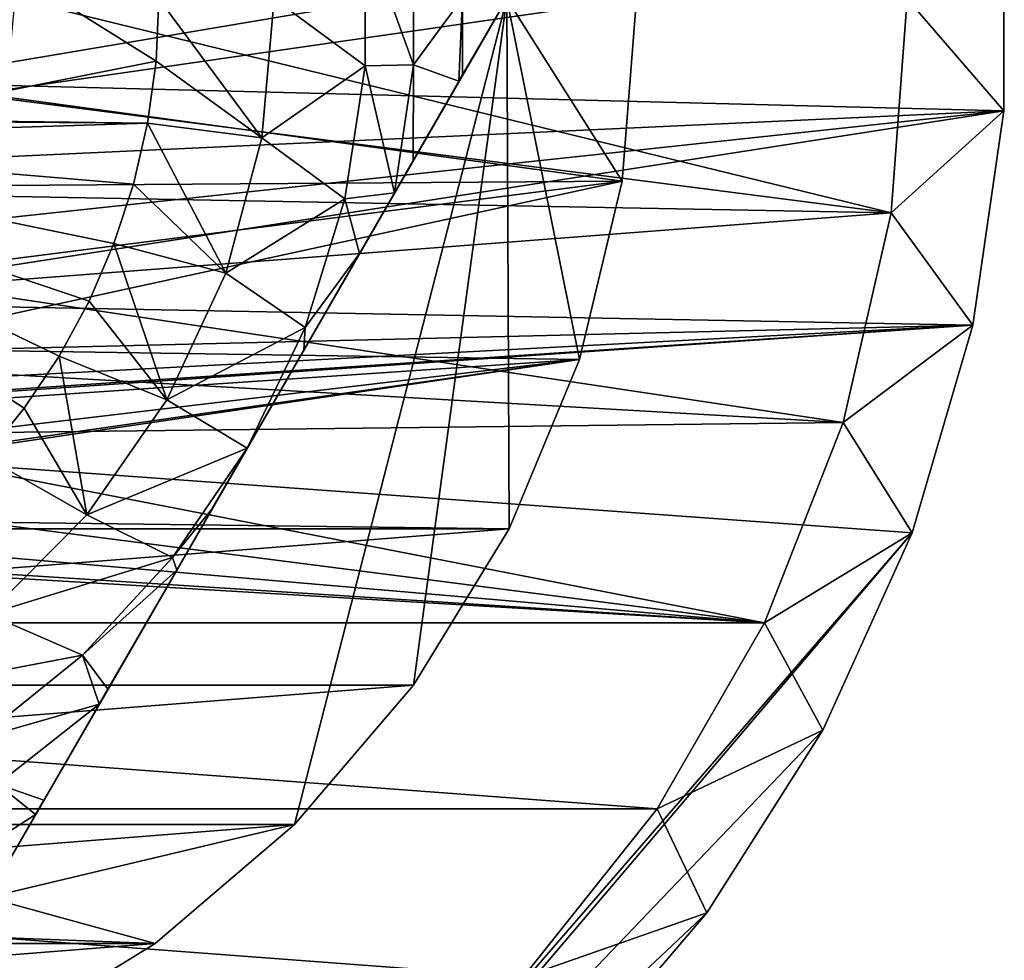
# Model space of a CAD drawing. Header units: inches. Extents: x -9.1 to 9.1, y 0 to 18.8.
# Tile 203 of 256: x -8.529 to -8.358, y 8.679 to 8.842. Entities that reach past the tile are written whole.
import ezdxf

# ---------------------------------------------------------------- set-up
doc = ezdxf.new("R2010")
doc.units = ezdxf.units.IN
doc.header["$LTSCALE"] = 65.185185
doc.header["$MEASUREMENT"] = 0
for name, color, linetype in [('104', 7, 'CONTINUOUS'), ('225', 7, 'CONTINUOUS'), ('228', 7, 'CONTINUOUS'), ('671', 7, 'CONTINUOUS'), ('672', 7, 'CONTINUOUS'), ('674', 7, 'CONTINUOUS'), ('675', 7, 'CONTINUOUS'), ('681', 7, 'CONTINUOUS'), ('686', 7, 'CONTINUOUS'), ('687', 7, 'CONTINUOUS'), ('71', 7, 'CONTINUOUS'), ('710', 7, 'CONTINUOUS'), ('77', 7, 'CONTINUOUS'), ('855', 7, 'CONTINUOUS')]:
    doc.layers.add(name, color=color, linetype=linetype)

msp = doc.modelspace()

# ---------------------------------------------------------------- linework, layer by layer
at = {"layer": '104', "color": 253, "linetype": 'Continuous', "true_color": 0xaab4c3}
for points in [[(-8.35811, 8.86406, 6.625), (-8.35822, 8.82645, 6.625), (-8.35811, 8.86406, 6.532), (-8.35811, 8.86406, 6.625)], [(-8.35822, 8.82645, 6.625), (-8.35822, 8.82645, 6.532), (-8.35811, 8.86406, 6.532), (-8.35822, 8.82645, 6.625)], [(-8.35822, 8.82645, 6.625), (-8.36359, 8.78923, 6.625), (-8.35822, 8.82645, 6.532), (-8.35822, 8.82645, 6.625)], [(-8.36359, 8.78923, 6.625), (-8.36359, 8.78923, 6.532), (-8.35822, 8.82645, 6.532), (-8.36359, 8.78923, 6.625)], [(-8.36359, 8.78923, 6.625), (-8.37414, 8.75314, 6.625), (-8.36359, 8.78923, 6.532), (-8.36359, 8.78923, 6.625)], [(-8.37414, 8.75314, 6.625), (-8.37414, 8.75314, 6.532), (-8.36359, 8.78923, 6.532), (-8.37414, 8.75314, 6.625)], [(-8.37414, 8.75314, 6.625), (-8.38963, 8.71888, 6.625), (-8.37414, 8.75314, 6.532), (-8.37414, 8.75314, 6.625)], [(-8.38963, 8.71888, 6.625), (-8.38963, 8.71888, 6.532), (-8.37414, 8.75314, 6.532), (-8.38963, 8.71888, 6.625)], [(-8.38963, 8.71888, 6.625), (-8.40979, 8.68713, 6.625), (-8.38963, 8.71888, 6.532), (-8.38963, 8.71888, 6.625)], [(-8.40979, 8.68713, 6.625), (-8.40979, 8.68713, 6.532), (-8.38963, 8.71888, 6.532), (-8.40979, 8.68713, 6.625)], [(-8.40979, 8.68713, 6.625), (-8.43419, 8.65852, 6.625), (-8.40979, 8.68713, 6.532), (-8.40979, 8.68713, 6.625)], [(-8.43419, 8.65852, 6.625), (-8.43419, 8.65852, 6.532), (-8.40979, 8.68713, 6.532), (-8.43419, 8.65852, 6.625)]]:
    msp.add_3dface(points, dxfattribs=at)
at = {"layer": '225', "color": 252, "linetype": 'Continuous', "true_color": 0x969696}
for points in [[(-8.53, 8.846, 6.407), (-8.37779, 8.80874, 6.407), (-8.53162, 8.82854, 6.407), (-8.53, 8.846, 6.407)], [(-8.375, 8.846, 6.407), (-8.37779, 8.80874, 6.407), (-8.53, 8.846, 6.407), (-8.375, 8.846, 6.407)], [(-8.53162, 8.82854, 6.407), (-8.37779, 8.80874, 6.407), (-8.53642, 8.81168, 6.407), (-8.53162, 8.82854, 6.407)], [(-8.53642, 8.81168, 6.407), (-8.37779, 8.80874, 6.407), (-8.54423, 8.79599, 6.407), (-8.53642, 8.81168, 6.407)], [(-8.37779, 8.80874, 6.407), (-8.38611, 8.77231, 6.407), (-8.54423, 8.79599, 6.407), (-8.37779, 8.80874, 6.407)], [(-8.54423, 8.79599, 6.407), (-8.38611, 8.77231, 6.407), (-8.55479, 8.782, 6.407), (-8.54423, 8.79599, 6.407)], [(-8.55479, 8.782, 6.407), (-8.38611, 8.77231, 6.407), (-8.56775, 8.77019, 6.407), (-8.55479, 8.782, 6.407)], [(-8.38611, 8.77231, 6.407), (-8.39976, 8.73753, 6.407), (-8.56775, 8.77019, 6.407), (-8.38611, 8.77231, 6.407)], [(-8.56775, 8.77019, 6.407), (-8.39976, 8.73753, 6.407), (-8.58265, 8.76096, 6.407), (-8.56775, 8.77019, 6.407)], [(-8.58265, 8.76096, 6.407), (-8.39976, 8.73753, 6.407), (-8.599, 8.75463, 6.407), (-8.58265, 8.76096, 6.407)], [(-8.599, 8.75463, 6.407), (-8.39976, 8.73753, 6.407), (-8.61623, 8.75141, 6.407), (-8.599, 8.75463, 6.407)], [(-8.39976, 8.73753, 6.407), (-8.85024, 8.73753, 6.407), (-8.63377, 8.75141, 6.407), (-8.39976, 8.73753, 6.407)], [(-8.61623, 8.75141, 6.407), (-8.39976, 8.73753, 6.407), (-8.63377, 8.75141, 6.407), (-8.61623, 8.75141, 6.407)], [(-8.83156, 8.70517, 6.407), (-8.85024, 8.73753, 6.407), (-8.41844, 8.70517, 6.407), (-8.83156, 8.70517, 6.407)], [(-8.41844, 8.70517, 6.407), (-8.85024, 8.73753, 6.407), (-8.39976, 8.73753, 6.407), (-8.41844, 8.70517, 6.407)], [(-8.80826, 8.67596, 6.407), (-8.83156, 8.70517, 6.407), (-8.44174, 8.67596, 6.407), (-8.80826, 8.67596, 6.407)], [(-8.44174, 8.67596, 6.407), (-8.83156, 8.70517, 6.407), (-8.41844, 8.70517, 6.407), (-8.44174, 8.67596, 6.407)]]:
    msp.add_3dface(points, dxfattribs=at)
at = {"layer": '228', "color": 252, "linetype": 'Continuous', "true_color": 0x969696}
for points in [[(-8.375, 8.846, 6.532), (-8.37779, 8.80874, 6.532), (-8.375, 8.846, 6.407), (-8.375, 8.846, 6.532)], [(-8.375, 8.846, 6.407), (-8.37779, 8.80874, 6.532), (-8.37779, 8.80874, 6.407), (-8.375, 8.846, 6.407)], [(-8.37779, 8.80874, 6.532), (-8.38611, 8.77231, 6.532), (-8.37779, 8.80874, 6.407), (-8.37779, 8.80874, 6.532)], [(-8.38611, 8.77231, 6.532), (-8.38611, 8.77231, 6.407), (-8.37779, 8.80874, 6.407), (-8.38611, 8.77231, 6.532)], [(-8.38611, 8.77231, 6.532), (-8.39976, 8.73753, 6.532), (-8.38611, 8.77231, 6.407), (-8.38611, 8.77231, 6.532)], [(-8.39976, 8.73753, 6.532), (-8.39976, 8.73753, 6.407), (-8.38611, 8.77231, 6.407), (-8.39976, 8.73753, 6.532)], [(-8.39976, 8.73753, 6.532), (-8.41844, 8.70517, 6.532), (-8.41844, 8.70517, 6.407), (-8.39976, 8.73753, 6.532)], [(-8.39976, 8.73753, 6.532), (-8.41844, 8.70517, 6.407), (-8.39976, 8.73753, 6.407), (-8.39976, 8.73753, 6.532)], [(-8.41844, 8.70517, 6.532), (-8.44174, 8.67596, 6.532), (-8.44174, 8.67596, 6.407), (-8.41844, 8.70517, 6.532)], [(-8.41844, 8.70517, 6.532), (-8.44174, 8.67596, 6.407), (-8.41844, 8.70517, 6.407), (-8.41844, 8.70517, 6.532)]]:
    msp.add_3dface(points, dxfattribs=at)
at = {"layer": '671', "color": 252, "linetype": 'Continuous', "true_color": 0x969696}
for points in [[(-8.53467, 8.846, 6.319), (-8.5362, 8.82948, 6.319), (-8.422, 8.846, 6.319), (-8.53467, 8.846, 6.319)], [(-8.422, 8.846, 6.319), (-8.5362, 8.82948, 6.319), (-8.4245, 8.81424, 6.319), (-8.422, 8.846, 6.319)], [(-8.5362, 8.82948, 6.319), (-8.54075, 8.81343, 6.319), (-8.4245, 8.81424, 6.319), (-8.5362, 8.82948, 6.319)], [(-8.54817, 8.7985, 6.319), (-8.55821, 8.78518, 6.319), (-8.4245, 8.81424, 6.319), (-8.54817, 8.7985, 6.319)], [(-8.4245, 8.81424, 6.319), (-8.55821, 8.78518, 6.319), (-8.43194, 8.78327, 6.319), (-8.4245, 8.81424, 6.319)], [(-8.54075, 8.81343, 6.319), (-8.54817, 8.7985, 6.319), (-8.4245, 8.81424, 6.319), (-8.54075, 8.81343, 6.319)], [(-8.55821, 8.78518, 6.319), (-8.57054, 8.77394, 6.319), (-8.43194, 8.78327, 6.319), (-8.55821, 8.78518, 6.319)], [(-8.60026, 8.75913, 6.319), (-8.61666, 8.75606, 6.319), (-8.43194, 8.78327, 6.319), (-8.60026, 8.75913, 6.319)], [(-8.43194, 8.78327, 6.319), (-8.61666, 8.75606, 6.319), (-8.44413, 8.75384, 6.319), (-8.43194, 8.78327, 6.319)], [(-8.58471, 8.76515, 6.319), (-8.60026, 8.75913, 6.319), (-8.43194, 8.78327, 6.319), (-8.58471, 8.76515, 6.319)], [(-8.57054, 8.77394, 6.319), (-8.58471, 8.76515, 6.319), (-8.43194, 8.78327, 6.319), (-8.57054, 8.77394, 6.319)], [(-8.44413, 8.75384, 6.319), (-8.61666, 8.75606, 6.319), (-8.80587, 8.75384, 6.319), (-8.44413, 8.75384, 6.319)], [(-8.78923, 8.72668, 6.319), (-8.44413, 8.75384, 6.319), (-8.80587, 8.75384, 6.319), (-8.78923, 8.72668, 6.319)], [(-8.46077, 8.72668, 6.319), (-8.44413, 8.75384, 6.319), (-8.78923, 8.72668, 6.319), (-8.46077, 8.72668, 6.319)], [(-8.76854, 8.70246, 6.319), (-8.46077, 8.72668, 6.319), (-8.78923, 8.72668, 6.319), (-8.76854, 8.70246, 6.319)], [(-8.48146, 8.70246, 6.319), (-8.46077, 8.72668, 6.319), (-8.76854, 8.70246, 6.319), (-8.48146, 8.70246, 6.319)], [(-8.74432, 8.68177, 6.319), (-8.48146, 8.70246, 6.319), (-8.76854, 8.70246, 6.319), (-8.74432, 8.68177, 6.319)], [(-8.50568, 8.68177, 6.319), (-8.48146, 8.70246, 6.319), (-8.74432, 8.68177, 6.319), (-8.50568, 8.68177, 6.319)], [(-8.71716, 8.66513, 6.319), (-8.50568, 8.68177, 6.319), (-8.74432, 8.68177, 6.319), (-8.71716, 8.66513, 6.319)], [(-8.53284, 8.66513, 6.319), (-8.50568, 8.68177, 6.319), (-8.71716, 8.66513, 6.319), (-8.53284, 8.66513, 6.319)]]:
    msp.add_3dface(points, dxfattribs=at)
at = {"layer": '672', "color": 252, "linetype": 'Continuous', "true_color": 0x969696}
for points in [[(-8.48146, 8.70246, 6.294), (-8.53479, 8.68975, 6.294), (-8.44458, 8.846, 6.294), (-8.48146, 8.70246, 6.294)], [(-8.46077, 8.72668, 6.294), (-8.48146, 8.70246, 6.294), (-8.44458, 8.846, 6.294), (-8.46077, 8.72668, 6.294)], [(-8.44413, 8.75384, 6.294), (-8.46077, 8.72668, 6.294), (-8.44458, 8.846, 6.294), (-8.44413, 8.75384, 6.294)], [(-8.43194, 8.78327, 6.294), (-8.44413, 8.75384, 6.294), (-8.44458, 8.846, 6.294), (-8.43194, 8.78327, 6.294)], [(-8.4245, 8.81424, 6.294), (-8.43194, 8.78327, 6.294), (-8.44458, 8.846, 6.294), (-8.4245, 8.81424, 6.294)], [(-8.422, 8.846, 6.294), (-8.4245, 8.81424, 6.294), (-8.44458, 8.846, 6.294), (-8.422, 8.846, 6.294)], [(-8.48146, 8.70246, 6.294), (-8.50568, 8.68177, 6.294), (-8.53479, 8.68975, 6.294), (-8.48146, 8.70246, 6.294)], [(-8.50568, 8.68177, 6.294), (-8.74432, 8.68177, 6.294), (-8.71521, 8.68975, 6.294), (-8.50568, 8.68177, 6.294)], [(-8.53479, 8.68975, 6.294), (-8.50568, 8.68177, 6.294), (-8.71521, 8.68975, 6.294), (-8.53479, 8.68975, 6.294)], [(-8.53284, 8.66513, 6.294), (-8.74432, 8.68177, 6.294), (-8.50568, 8.68177, 6.294), (-8.53284, 8.66513, 6.294)]]:
    msp.add_3dface(points, dxfattribs=at)
at = {"layer": '674', "color": 252, "linetype": 'Continuous', "true_color": 0x969696}
for points in [[(-8.422, 8.846, 6.319), (-8.4245, 8.81424, 6.319), (-8.422, 8.846, 6.294), (-8.422, 8.846, 6.319)], [(-8.4245, 8.81424, 6.319), (-8.4245, 8.81424, 6.294), (-8.422, 8.846, 6.294), (-8.4245, 8.81424, 6.319)], [(-8.4245, 8.81424, 6.319), (-8.43194, 8.78327, 6.319), (-8.4245, 8.81424, 6.294), (-8.4245, 8.81424, 6.319)], [(-8.43194, 8.78327, 6.319), (-8.43194, 8.78327, 6.294), (-8.4245, 8.81424, 6.294), (-8.43194, 8.78327, 6.319)], [(-8.43194, 8.78327, 6.319), (-8.44413, 8.75384, 6.319), (-8.43194, 8.78327, 6.294), (-8.43194, 8.78327, 6.319)], [(-8.44413, 8.75384, 6.319), (-8.44413, 8.75384, 6.294), (-8.43194, 8.78327, 6.294), (-8.44413, 8.75384, 6.319)], [(-8.44413, 8.75384, 6.319), (-8.46077, 8.72668, 6.319), (-8.44413, 8.75384, 6.294), (-8.44413, 8.75384, 6.319)], [(-8.46077, 8.72668, 6.319), (-8.46077, 8.72668, 6.294), (-8.44413, 8.75384, 6.294), (-8.46077, 8.72668, 6.319)], [(-8.46077, 8.72668, 6.319), (-8.48146, 8.70246, 6.319), (-8.46077, 8.72668, 6.294), (-8.46077, 8.72668, 6.319)], [(-8.48146, 8.70246, 6.319), (-8.48146, 8.70246, 6.294), (-8.46077, 8.72668, 6.294), (-8.48146, 8.70246, 6.319)], [(-8.48146, 8.70246, 6.319), (-8.50568, 8.68177, 6.319), (-8.48146, 8.70246, 6.294), (-8.48146, 8.70246, 6.319)], [(-8.50568, 8.68177, 6.319), (-8.50568, 8.68177, 6.294), (-8.48146, 8.70246, 6.294), (-8.50568, 8.68177, 6.319)], [(-8.50568, 8.68177, 6.319), (-8.53284, 8.66513, 6.319), (-8.50568, 8.68177, 6.294), (-8.50568, 8.68177, 6.319)], [(-8.53284, 8.66513, 6.319), (-8.53284, 8.66513, 6.294), (-8.50568, 8.68177, 6.294), (-8.53284, 8.66513, 6.319)]]:
    msp.add_3dface(points, dxfattribs=at)
at = {"layer": '675', "color": 252, "linetype": 'Continuous', "true_color": 0x969696}
for points in [[(-8.46919, 8.85769, 6.194), (-8.46919, 8.83431, 6.194), (-8.485, 8.846, 6.194), (-8.46919, 8.85769, 6.194)], [(-8.485, 8.846, 6.194), (-8.46919, 8.83431, 6.194), (-8.48711, 8.82178, 6.194), (-8.485, 8.846, 6.194)], [(-8.46919, 8.83431, 6.194), (-8.47268, 8.81119, 6.194), (-8.48711, 8.82178, 6.194), (-8.46919, 8.83431, 6.194)], [(-8.48711, 8.82178, 6.194), (-8.47268, 8.81119, 6.194), (-8.49338, 8.79828, 6.194), (-8.48711, 8.82178, 6.194)], [(-8.47268, 8.81119, 6.194), (-8.47958, 8.78885, 6.194), (-8.49338, 8.79828, 6.194), (-8.47268, 8.81119, 6.194)], [(-8.49338, 8.79828, 6.194), (-8.47958, 8.78885, 6.194), (-8.50363, 8.77623, 6.194), (-8.49338, 8.79828, 6.194)], [(-8.47958, 8.78885, 6.194), (-8.48968, 8.76788, 6.194), (-8.50363, 8.77623, 6.194), (-8.47958, 8.78885, 6.194)], [(-8.50363, 8.77623, 6.194), (-8.48968, 8.76788, 6.194), (-8.51753, 8.75628, 6.194), (-8.50363, 8.77623, 6.194)], [(-8.48968, 8.76788, 6.194), (-8.50262, 8.74886, 6.194), (-8.51753, 8.75628, 6.194), (-8.48968, 8.76788, 6.194)], [(-8.51753, 8.75628, 6.194), (-8.50262, 8.74886, 6.194), (-8.53467, 8.73904, 6.194), (-8.51753, 8.75628, 6.194)], [(-8.50262, 8.74886, 6.194), (-8.51828, 8.73187, 6.194), (-8.53467, 8.73904, 6.194), (-8.50262, 8.74886, 6.194)], [(-8.53467, 8.73904, 6.194), (-8.51828, 8.73187, 6.194), (-8.55455, 8.72502, 6.194), (-8.53467, 8.73904, 6.194)], [(-8.51828, 8.73187, 6.194), (-8.53627, 8.71739, 6.194), (-8.55455, 8.72502, 6.194), (-8.51828, 8.73187, 6.194)]]:
    msp.add_3dface(points, dxfattribs=at)
at = {"layer": '681', "color": 252, "linetype": 'Continuous', "true_color": 0x969696}
for points in [[(-8.44458, 8.846, 6.294), (-8.53479, 8.68975, 6.294), (-8.44458, 8.846, 6.20023), (-8.44458, 8.846, 6.294)], [(-8.44458, 8.846, 6.20023), (-8.53479, 8.68975, 6.294), (-8.45223, 8.83275, 6.19699), (-8.44458, 8.846, 6.20023)], [(-8.45223, 8.83275, 6.19699), (-8.53479, 8.68975, 6.294), (-8.45287, 8.83163, 6.19679), (-8.45223, 8.83275, 6.19699)], [(-8.45287, 8.83163, 6.19679), (-8.53479, 8.68975, 6.294), (-8.46084, 8.81783, 6.19507), (-8.45287, 8.83163, 6.19679)], [(-8.46084, 8.81783, 6.19507), (-8.53479, 8.68975, 6.294), (-8.46408, 8.81222, 6.19467), (-8.46084, 8.81783, 6.19507)], [(-8.46408, 8.81222, 6.19467), (-8.53479, 8.68975, 6.294), (-8.47015, 8.80171, 6.19423), (-8.46408, 8.81222, 6.19467)], [(-8.47015, 8.80171, 6.19423), (-8.53479, 8.68975, 6.294), (-8.47985, 8.78491, 6.19402), (-8.47015, 8.80171, 6.19423)], [(-8.53479, 8.68975, 6.294), (-8.48968, 8.76788, 6.194), (-8.47985, 8.78491, 6.19402), (-8.53479, 8.68975, 6.294)], [(-8.48968, 8.76788, 6.194), (-8.53479, 8.68975, 6.294), (-8.49582, 8.75725, 6.194), (-8.48968, 8.76788, 6.194)], [(-8.49582, 8.75725, 6.194), (-8.53479, 8.68975, 6.294), (-8.50192, 8.74668, 6.19404), (-8.49582, 8.75725, 6.194)], [(-8.50192, 8.74668, 6.19404), (-8.53479, 8.68975, 6.294), (-8.51387, 8.72598, 6.19454), (-8.50192, 8.74668, 6.19404)], [(-8.51387, 8.72598, 6.19454), (-8.53479, 8.68975, 6.294), (-8.51539, 8.72335, 6.19468), (-8.51387, 8.72598, 6.19454)], [(-8.51539, 8.72335, 6.19468), (-8.53479, 8.68975, 6.294), (-8.52501, 8.70669, 6.19638), (-8.51539, 8.72335, 6.19468)], [(-8.52501, 8.70669, 6.19638), (-8.53479, 8.68975, 6.294), (-8.52646, 8.70418, 6.19678), (-8.52501, 8.70669, 6.19638)], [(-8.53479, 8.68975, 6.294), (-8.53479, 8.68975, 6.20023), (-8.52646, 8.70418, 6.19678), (-8.53479, 8.68975, 6.294)]]:
    msp.add_3dface(points, dxfattribs=at)
at = {"layer": '686', "color": 252, "linetype": 'Continuous', "true_color": 0x969696}
for points in [[(-8.55649, 8.82499, 6.214), (-8.55649, 8.86701, 6.214), (-8.50549, 8.83513, 6.214), (-8.55649, 8.82499, 6.214)], [(-8.50549, 8.83513, 6.214), (-8.55649, 8.86701, 6.214), (-8.505, 8.846, 6.214), (-8.50549, 8.83513, 6.214)], [(-8.50697, 8.82435, 6.214), (-8.55649, 8.82499, 6.214), (-8.50549, 8.83513, 6.214), (-8.50697, 8.82435, 6.214)], [(-8.6, 8.82139, 6.214), (-8.59132, 8.82499, 6.214), (-8.50697, 8.82435, 6.214), (-8.6, 8.82139, 6.214)], [(-8.59132, 8.82499, 6.214), (-8.55649, 8.82499, 6.214), (-8.50697, 8.82435, 6.214), (-8.59132, 8.82499, 6.214)], [(-8.50942, 8.81374, 6.214), (-8.6, 8.82139, 6.214), (-8.50697, 8.82435, 6.214), (-8.50942, 8.81374, 6.214)], [(-8.53525, 8.76635, 6.214), (-8.6, 8.82139, 6.214), (-8.5284, 8.77481, 6.214), (-8.53525, 8.76635, 6.214)], [(-8.5284, 8.77481, 6.214), (-8.6, 8.82139, 6.214), (-8.52235, 8.78385, 6.214), (-8.5284, 8.77481, 6.214)], [(-8.52235, 8.78385, 6.214), (-8.6, 8.82139, 6.214), (-8.51714, 8.79341, 6.214), (-8.52235, 8.78385, 6.214)], [(-8.51714, 8.79341, 6.214), (-8.6, 8.82139, 6.214), (-8.51282, 8.8034, 6.214), (-8.51714, 8.79341, 6.214)], [(-8.51282, 8.8034, 6.214), (-8.6, 8.82139, 6.214), (-8.50942, 8.81374, 6.214), (-8.51282, 8.8034, 6.214)]]:
    msp.add_3dface(points, dxfattribs=at)
at = {"layer": '687', "color": 252, "linetype": 'Continuous', "true_color": 0x969696}
for points in [[(-8.46919, 8.83431, 6.194), (-8.46919, 8.85769, 6.194), (-8.46078, 8.83449, 6.19471), (-8.46919, 8.83431, 6.194)], [(-8.46078, 8.83449, 6.19471), (-8.46919, 8.85769, 6.194), (-8.46077, 8.85727, 6.19471), (-8.46078, 8.83449, 6.19471)], [(-8.46078, 8.83449, 6.19471), (-8.46077, 8.85727, 6.19471), (-8.45224, 8.84611, 6.19681), (-8.46078, 8.83449, 6.19471)], [(-8.45287, 8.83163, 6.19679), (-8.46078, 8.83449, 6.19471), (-8.45224, 8.84611, 6.19681), (-8.45287, 8.83163, 6.19679)], [(-8.45223, 8.83275, 6.19699), (-8.45287, 8.83163, 6.19679), (-8.45224, 8.84611, 6.19681), (-8.45223, 8.83275, 6.19699)], [(-8.44458, 8.846, 6.20023), (-8.45223, 8.83275, 6.19699), (-8.45224, 8.84611, 6.19681), (-8.44458, 8.846, 6.20023)], [(-8.47268, 8.81119, 6.194), (-8.46919, 8.83431, 6.194), (-8.46408, 8.81222, 6.19467), (-8.47268, 8.81119, 6.194)], [(-8.46408, 8.81222, 6.19467), (-8.46919, 8.83431, 6.194), (-8.46078, 8.83449, 6.19471), (-8.46408, 8.81222, 6.19467)], [(-8.46084, 8.81783, 6.19507), (-8.46408, 8.81222, 6.19467), (-8.46078, 8.83449, 6.19471), (-8.46084, 8.81783, 6.19507)], [(-8.45287, 8.83163, 6.19679), (-8.46084, 8.81783, 6.19507), (-8.46078, 8.83449, 6.19471), (-8.45287, 8.83163, 6.19679)], [(-8.47958, 8.78885, 6.194), (-8.47268, 8.81119, 6.194), (-8.47015, 8.80171, 6.19423), (-8.47958, 8.78885, 6.194)], [(-8.47268, 8.81119, 6.194), (-8.46408, 8.81222, 6.19467), (-8.47015, 8.80171, 6.19423), (-8.47268, 8.81119, 6.194)], [(-8.47958, 8.78885, 6.194), (-8.47015, 8.80171, 6.19423), (-8.47985, 8.78491, 6.19402), (-8.47958, 8.78885, 6.194)], [(-8.48968, 8.76788, 6.194), (-8.47958, 8.78885, 6.194), (-8.47985, 8.78491, 6.19402), (-8.48968, 8.76788, 6.194)]]:
    msp.add_3dface(points, dxfattribs=at)
at = {"layer": '71', "color": 253, "linetype": 'Continuous', "true_color": 0xaab4c3}
for points in [[(-8.35822, 8.82645, 6.625), (-8.35811, 8.86406, 6.625), (-8.55173, 8.83143, 6.625), (-8.35822, 8.82645, 6.625)], [(-8.55173, 8.83143, 6.625), (-8.35811, 8.86406, 6.625), (-8.5503, 8.846, 6.625), (-8.55173, 8.83143, 6.625)], [(-8.55598, 8.81741, 6.625), (-8.35822, 8.82645, 6.625), (-8.55173, 8.83143, 6.625), (-8.55598, 8.81741, 6.625)], [(-8.36359, 8.78923, 6.625), (-8.35822, 8.82645, 6.625), (-8.57218, 8.79318, 6.625), (-8.36359, 8.78923, 6.625)], [(-8.57218, 8.79318, 6.625), (-8.35822, 8.82645, 6.625), (-8.56289, 8.8045, 6.625), (-8.57218, 8.79318, 6.625)], [(-8.56289, 8.8045, 6.625), (-8.35822, 8.82645, 6.625), (-8.55598, 8.81741, 6.625), (-8.56289, 8.8045, 6.625)], [(-8.5835, 8.78389, 6.625), (-8.36359, 8.78923, 6.625), (-8.57218, 8.79318, 6.625), (-8.5835, 8.78389, 6.625)], [(-8.37414, 8.75314, 6.625), (-8.36359, 8.78923, 6.625), (-8.625, 8.7713, 6.625), (-8.37414, 8.75314, 6.625)], [(-8.625, 8.7713, 6.625), (-8.36359, 8.78923, 6.625), (-8.61043, 8.77273, 6.625), (-8.625, 8.7713, 6.625)], [(-8.61043, 8.77273, 6.625), (-8.36359, 8.78923, 6.625), (-8.59641, 8.77698, 6.625), (-8.61043, 8.77273, 6.625)], [(-8.59641, 8.77698, 6.625), (-8.36359, 8.78923, 6.625), (-8.5835, 8.78389, 6.625), (-8.59641, 8.77698, 6.625)], [(-8.55719, 8.54173, 6.625), (-8.37414, 8.75314, 6.625), (-8.625, 8.7713, 6.625), (-8.55719, 8.54173, 6.625)], [(-8.51245, 8.59043, 6.625), (-8.37414, 8.75314, 6.625), (-8.55719, 8.54173, 6.625), (-8.51245, 8.59043, 6.625)], [(-8.38963, 8.71888, 6.625), (-8.37414, 8.75314, 6.625), (-8.51245, 8.59043, 6.625), (-8.38963, 8.71888, 6.625)], [(-8.40979, 8.68713, 6.625), (-8.38963, 8.71888, 6.625), (-8.51245, 8.59043, 6.625), (-8.40979, 8.68713, 6.625)], [(-8.43419, 8.65852, 6.625), (-8.40979, 8.68713, 6.625), (-8.51245, 8.59043, 6.625), (-8.43419, 8.65852, 6.625)]]:
    msp.add_3dface(points, dxfattribs=at)
at = {"layer": '710', "color": 252, "linetype": 'Continuous', "true_color": 0x969696}
for points in [[(-8.48711, 8.82178, 6.194), (-8.50549, 8.83513, 6.214), (-8.505, 8.846, 6.214), (-8.48711, 8.82178, 6.194)], [(-8.485, 8.846, 6.194), (-8.48711, 8.82178, 6.194), (-8.505, 8.846, 6.214), (-8.485, 8.846, 6.194)], [(-8.48711, 8.82178, 6.194), (-8.50697, 8.82435, 6.214), (-8.50549, 8.83513, 6.214), (-8.48711, 8.82178, 6.194)], [(-8.49338, 8.79828, 6.194), (-8.50942, 8.81374, 6.214), (-8.50697, 8.82435, 6.214), (-8.49338, 8.79828, 6.194)], [(-8.48711, 8.82178, 6.194), (-8.49338, 8.79828, 6.194), (-8.50697, 8.82435, 6.214), (-8.48711, 8.82178, 6.194)], [(-8.49338, 8.79828, 6.194), (-8.51282, 8.8034, 6.214), (-8.50942, 8.81374, 6.214), (-8.49338, 8.79828, 6.194)], [(-8.50363, 8.77623, 6.194), (-8.51714, 8.79341, 6.214), (-8.51282, 8.8034, 6.214), (-8.50363, 8.77623, 6.194)], [(-8.49338, 8.79828, 6.194), (-8.50363, 8.77623, 6.194), (-8.51282, 8.8034, 6.214), (-8.49338, 8.79828, 6.194)], [(-8.50363, 8.77623, 6.194), (-8.52235, 8.78385, 6.214), (-8.51714, 8.79341, 6.214), (-8.50363, 8.77623, 6.194)], [(-8.51753, 8.75628, 6.194), (-8.5284, 8.77481, 6.214), (-8.52235, 8.78385, 6.214), (-8.51753, 8.75628, 6.194)], [(-8.50363, 8.77623, 6.194), (-8.51753, 8.75628, 6.194), (-8.52235, 8.78385, 6.214), (-8.50363, 8.77623, 6.194)], [(-8.51753, 8.75628, 6.194), (-8.53525, 8.76635, 6.214), (-8.5284, 8.77481, 6.214), (-8.51753, 8.75628, 6.194)], [(-8.51753, 8.75628, 6.194), (-8.53467, 8.73904, 6.194), (-8.53525, 8.76635, 6.214), (-8.51753, 8.75628, 6.194)]]:
    msp.add_3dface(points, dxfattribs=at)
at = {"layer": '77', "color": 253, "linetype": 'Continuous', "true_color": 0xaab4c3}
for points in [[(-8.35811, 8.86406, 6.532), (-8.35822, 8.82645, 6.532), (-8.375, 8.846, 6.532), (-8.35811, 8.86406, 6.532)], [(-8.375, 8.846, 6.532), (-8.35822, 8.82645, 6.532), (-8.37779, 8.80874, 6.532), (-8.375, 8.846, 6.532)], [(-8.35822, 8.82645, 6.532), (-8.36359, 8.78923, 6.532), (-8.37779, 8.80874, 6.532), (-8.35822, 8.82645, 6.532)], [(-8.37779, 8.80874, 6.532), (-8.36359, 8.78923, 6.532), (-8.38611, 8.77231, 6.532), (-8.37779, 8.80874, 6.532)], [(-8.36359, 8.78923, 6.532), (-8.37414, 8.75314, 6.532), (-8.38611, 8.77231, 6.532), (-8.36359, 8.78923, 6.532)], [(-8.38611, 8.77231, 6.532), (-8.37414, 8.75314, 6.532), (-8.39976, 8.73753, 6.532), (-8.38611, 8.77231, 6.532)], [(-8.37414, 8.75314, 6.532), (-8.38963, 8.71888, 6.532), (-8.39976, 8.73753, 6.532), (-8.37414, 8.75314, 6.532)], [(-8.39976, 8.73753, 6.532), (-8.38963, 8.71888, 6.532), (-8.41844, 8.70517, 6.532), (-8.39976, 8.73753, 6.532)], [(-8.38963, 8.71888, 6.532), (-8.40979, 8.68713, 6.532), (-8.41844, 8.70517, 6.532), (-8.38963, 8.71888, 6.532)], [(-8.41844, 8.70517, 6.532), (-8.40979, 8.68713, 6.532), (-8.44174, 8.67596, 6.532), (-8.41844, 8.70517, 6.532)], [(-8.40979, 8.68713, 6.532), (-8.43419, 8.65852, 6.532), (-8.44174, 8.67596, 6.532), (-8.40979, 8.68713, 6.532)]]:
    msp.add_3dface(points, dxfattribs=at)
at = {"layer": '855', "color": 252, "linetype": 'Continuous', "true_color": 0x969696}
for points in [[(-8.50262, 8.74886, 6.194), (-8.48968, 8.76788, 6.194), (-8.49582, 8.75725, 6.194), (-8.50262, 8.74886, 6.194)], [(-8.50262, 8.74886, 6.194), (-8.49582, 8.75725, 6.194), (-8.50192, 8.74668, 6.19404), (-8.50262, 8.74886, 6.194)], [(-8.51828, 8.73187, 6.194), (-8.50262, 8.74886, 6.194), (-8.50192, 8.74668, 6.19404), (-8.51828, 8.73187, 6.194)], [(-8.51828, 8.73187, 6.194), (-8.50192, 8.74668, 6.19404), (-8.51387, 8.72598, 6.19454), (-8.51828, 8.73187, 6.194)], [(-8.53627, 8.71739, 6.194), (-8.51828, 8.73187, 6.194), (-8.51539, 8.72335, 6.19468), (-8.53627, 8.71739, 6.194)], [(-8.51828, 8.73187, 6.194), (-8.51387, 8.72598, 6.19454), (-8.51539, 8.72335, 6.19468), (-8.51828, 8.73187, 6.194)], [(-8.53627, 8.71739, 6.194), (-8.51539, 8.72335, 6.19468), (-8.53303, 8.70947, 6.19471), (-8.53627, 8.71739, 6.194)], [(-8.51539, 8.72335, 6.19468), (-8.52501, 8.70669, 6.19638), (-8.53303, 8.70947, 6.19471), (-8.51539, 8.72335, 6.19468)], [(-8.53303, 8.70947, 6.19471), (-8.52646, 8.70418, 6.19678), (-8.5386, 8.6964, 6.19681), (-8.53303, 8.70947, 6.19471)], [(-8.52501, 8.70669, 6.19638), (-8.52646, 8.70418, 6.19678), (-8.53303, 8.70947, 6.19471), (-8.52501, 8.70669, 6.19638)], [(-8.52646, 8.70418, 6.19678), (-8.53479, 8.68975, 6.20023), (-8.5386, 8.6964, 6.19681), (-8.52646, 8.70418, 6.19678)]]:
    msp.add_3dface(points, dxfattribs=at)

doc.saveas('drawing.dxf')
